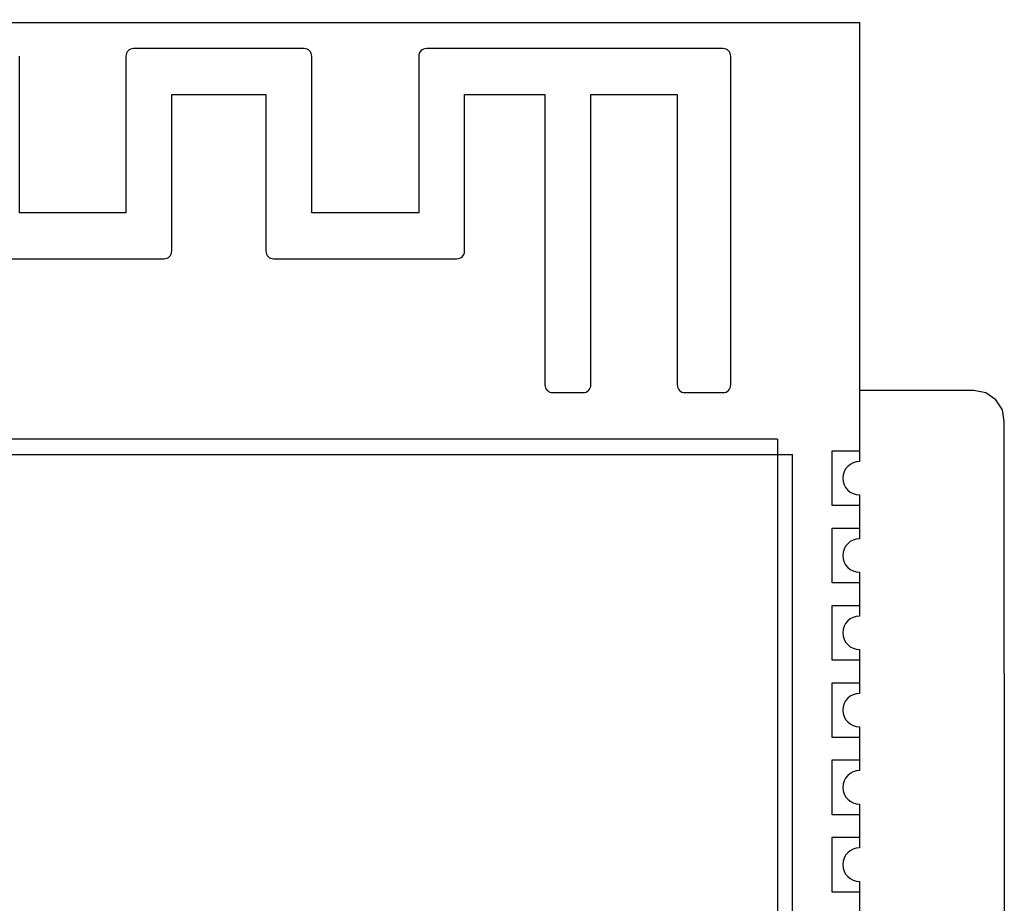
# Model space of a CAD drawing. Header units: millimetres. Extents: x -16 to 538, y -56 to 87.
# Tile 160 of 162: x 467 to 483, y 42 to 56. Entities that reach past the tile are written whole.
import ezdxf

# ---------------------------------------------------------------- set-up
doc = ezdxf.new("R2010")
doc.units = ezdxf.units.MM
doc.header["$LTSCALE"] = 1.21
doc.header["$MEASUREMENT"] = 0
doc.header["$PDMODE"] = 3
doc.header["$PDSIZE"] = 0.3125
doc.layers.get('0').update_dxf_attribs({"linetype": 'CONTINUOUS'})
doc.layers.get('DEFPOINTS').update_dxf_attribs({"linetype": 'CONTINUOUS'})
doc.layers.add('Dim', color=3, linetype='CONTINUOUS', lineweight=25)
doc.styles.get("Standard").update_dxf_attribs({"font": 'txt', "width": 0.8})
doc.dimstyles.get("Standard").update_dxf_attribs({"dimtxt": 0.15625, "dimasz": 0.1875, "dimexe": 0.125, "dimexo": 0.0625, "dimgap": 0.09, "dimtad": 0, "dimtih": 1, "dimtoh": 1, "dimzin": 4, "dimdsep": 46, "dimtxsty": 'STANDARD', "dimblk": '_FILLED', "dimblk1": '_FILLED', "dimblk2": '_FILLED', "dimcen": 0.09, "dimazin": 1, "dimtp": 0.01, "dimtm": 0.01, "dimtfac": 1, "dimtofl": 0, "dimtmove": 0, "dimatfit": 3, "dimldrblk": '_FILLED', "dimfxl": 1, "dimtolj": 1, "dimtzin": 4, "dimarcsym": 0})

# ---------------------------------------------------------------- blocks, each defined once
blk = doc.blocks.new('_FILLED')
at = {"color": 0, "linetype": 'ByBlock'}
blk.add_solid([(0, 0), (-1, 0.1667), (-1, -0.1667)], dxfattribs=at)
blk = doc.blocks.new('*D13')
at = {"color": 0, "linetype": 'ByBlock', "lineweight": -2}
for p, q in [((363.481, 42.948), (363.481, 78.547)), ((489.681, 42.885), (489.681, 78.547)), ((363.481, 78.422), (421.991, 78.422)), ((489.681, 78.422), (431.171, 78.422))]:
    blk.add_line(p, q, dxfattribs=at)
at = {"layer": 'DEFPOINTS', "color": 0, "linetype": 'ByBlock'}
for p in [(363.481, 42.885), (489.681, 42.823)]:
    blk.add_point(p, dxfattribs=at)
at = {"color": 0, "linetype": 'ByBlock', "lineweight": -2, "xscale": 2.54, "yscale": 2.54, "zscale": 2.54, "rotation": 180}
blk.add_blockref('_FILLED', (363.481, 78.422), dxfattribs=at)
at = {"color": 0, "linetype": 'ByBlock', "lineweight": -2, "xscale": 2.54, "yscale": 2.54, "zscale": 2.54}
blk.add_blockref('_FILLED', (489.681, 78.422), dxfattribs=at)
at = {"color": 0, "linetype": 'ByBlock', "lineweight": -2, "insert": (426.581, 78.422), "char_height": 2.5, "attachment_point": 5}
blk.add_mtext('\\A1;126.20', dxfattribs=at)

msp = doc.modelspace()

# ---------------------------------------------------------------- linework, layer by layer
at = {"color": 7, "linetype": 'Continuous'}
for p, q in [((462.772, 56.368), (480.772, 56.368)), ((480.772, 56.368), (480.772, 49.153)), ((471.645, 55.939), (468.845, 55.939)), ((478.53, 55.939), (473.656, 55.939)), ((466.972, 53.239), (466.972, 55.812)), ((468.718, 55.812), (468.718, 53.239)), ((471.772, 53.239), (471.772, 55.812)), ((473.529, 55.812), (473.529, 53.239)), ((478.657, 50.412), (478.657, 55.812)), ((469.472, 52.612), (469.472, 55.185)), ((469.472, 55.185), (471.018, 55.185)), ((471.018, 55.185), (471.018, 52.612)), ((474.283, 52.612), (474.283, 55.185)), ((474.283, 55.185), (475.603, 55.185)), ((475.603, 55.185), (475.603, 50.412)), ((476.357, 50.412), (476.357, 55.185)), ((476.357, 55.185), (477.776, 55.185)), ((477.776, 55.185), (477.776, 50.412)), ((468.718, 53.239), (466.972, 53.239)), ((473.529, 53.239), (471.772, 53.239)), ((466.345, 52.485), (469.345, 52.485)), ((471.145, 52.485), (474.156, 52.485)), ((482.651, 50.319), (480.772, 50.318)), ((482.846, 50.28), (482.651, 50.319)), ((475.73, 50.285), (476.23, 50.285)), ((477.903, 50.285), (478.53, 50.285)), ((483.011, 50.169), (482.846, 50.28)), ((483.122, 50.004), (483.011, 50.169)), ((483.151, 49.809), (483.122, 50.004)), ((483.159, -15.693), (483.151, 49.809)), ((479.422, 49.518), (464.122, 49.518)), ((479.422, 49.518), (479.422, 31.918)), ((463.872, 49.268), (479.672, 49.268)), ((479.672, 32.168), (479.672, 49.268)), ((480.322, 49.328), (480.772, 49.328)), ((480.322, 48.428), (480.322, 49.328)), ((480.772, 48.603), (480.772, 47.883)), ((480.772, 48.428), (480.322, 48.428)), ((480.322, 48.058), (480.772, 48.058)), ((480.322, 47.158), (480.322, 48.058)), ((480.772, 47.333), (480.772, 46.613)), ((480.772, 47.158), (480.322, 47.158)), ((480.322, 46.788), (480.772, 46.788)), ((480.322, 45.888), (480.322, 46.788)), ((480.772, 46.063), (480.772, 45.343)), ((480.772, 45.888), (480.322, 45.888)), ((480.322, 45.518), (480.772, 45.518)), ((480.322, 44.618), (480.322, 45.518)), ((480.772, 44.793), (480.772, 44.073)), ((480.772, 44.618), (480.322, 44.618)), ((480.322, 44.248), (480.772, 44.248)), ((480.322, 43.348), (480.322, 44.248)), ((480.772, 43.523), (480.772, 42.803)), ((480.772, 43.348), (480.322, 43.348)), ((480.322, 42.978), (480.772, 42.978)), ((480.322, 42.078), (480.322, 42.978)), ((480.772, 42.253), (480.772, 41.533)), ((480.772, 42.078), (480.322, 42.078))]:
    msp.add_line(p, q, dxfattribs=at)
for centre, radius, start, end in [((468.845, 55.812), 0.127, 90, 180), ((471.645, 55.812), 0.127, 0, 90), ((473.656, 55.812), 0.127, 90, 180), ((478.53, 55.812), 0.127, 0, 90), ((469.345, 52.612), 0.127, 270, 0), ((471.145, 52.612), 0.127, 180, 270), ((474.156, 52.612), 0.127, 270, 0), ((475.73, 50.412), 0.127, 180, 270), ((476.23, 50.412), 0.127, 270, 0), ((477.903, 50.412), 0.127, 180, 270), ((478.53, 50.412), 0.127, 270, 0), ((480.772, 48.878), 0.275, 90, 270), ((480.772, 47.608), 0.275, 90, 270), ((480.772, 46.338), 0.275, 90, 270), ((480.772, 45.068), 0.275, 90, 270), ((480.772, 43.798), 0.275, 90, 270), ((480.772, 42.528), 0.275, 90, 270)]:
    msp.add_arc(centre, radius, start, end, dxfattribs=at)

# ---------------------------------------------------------------- dimensions: what is measured, and where the dimension line sits
at = {"layer": 'Dim'}
dim = msp.add_linear_dim(base=(489.681, 78.422), p1=(363.481, 42.885), p2=(489.681, 42.823), dimstyle='STANDARD', override={"dimtxt": 2.5, "dimasz": 2.54, "dimtih": 0, "dimtoh": 0, "dimzin": 0, "dimcen": 0.198, "dimadec": 0, "dimazin": 0, "dimtp": 0, "dimtm": 0, "dimtdec": 4, "dimtzin": 0}, dxfattribs=at)
dim.commit()
dim.dimension.update_dxf_attribs({"geometry": '*D13', "text_midpoint": (426.581, 78.422)})

doc.saveas('drawing.dxf')
